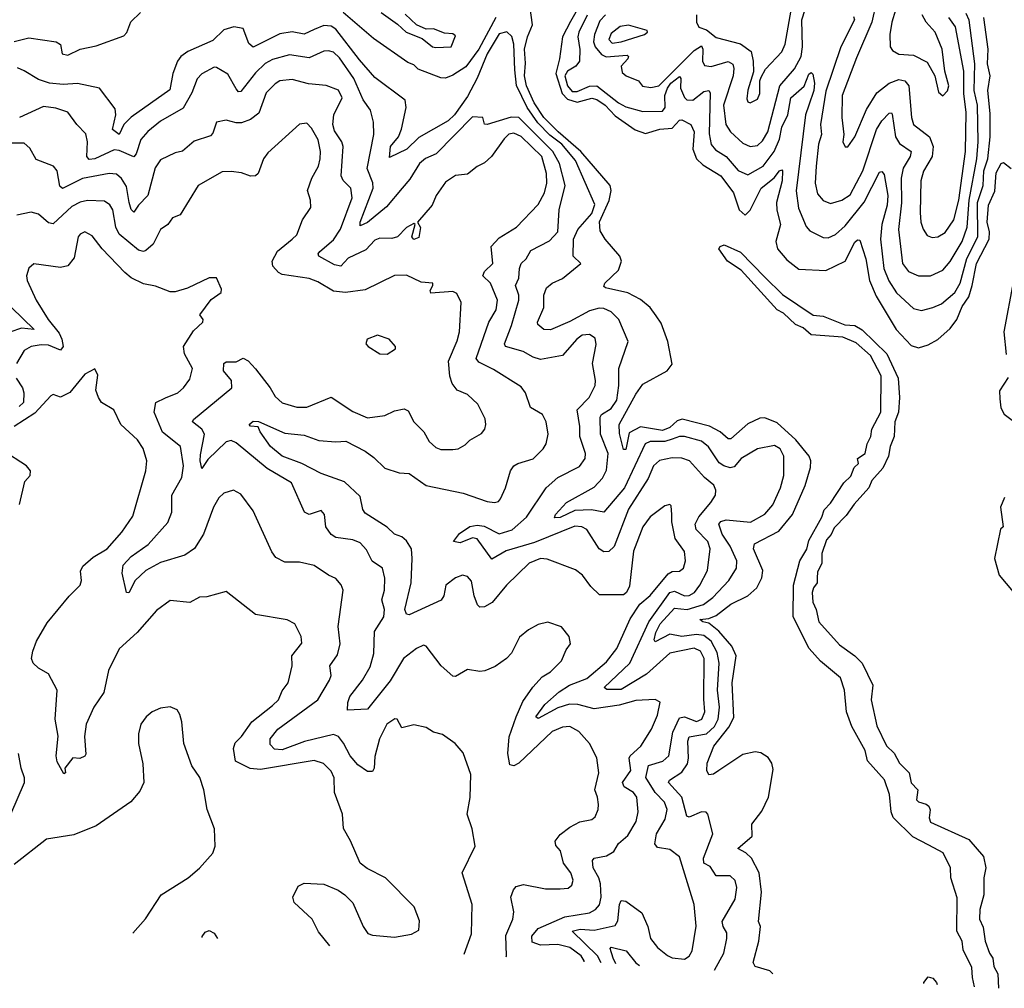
# Model space of a CAD drawing. Extents: x 1245515 to 1420776, y 606314 to 671314.
# Tile 229 of 256: x 1383827 to 1387868, y 608751 to 612726. Entities that reach past the tile are written whole.
import ezdxf

# ---------------------------------------------------------------- set-up
doc = ezdxf.new("R2010")
doc.units = 0

msp = doc.modelspace()

# ---------------------------------------------------------------- linework, layer by layer
at = {"layer": '0CON10XD'}
for points in [[(1386148.1, 612825), (1386088.1, 612718.1), (1386054.9, 612655), (1386042.9, 612565), (1386027.5, 612505), (1386053.2, 612423.2), (1386075, 612399.4), (1386115, 612387.6), (1386175, 612403.9), (1386195, 612398.9), (1386229.8, 612375), (1386270.7, 612330.7), (1386353.4, 612273.4), (1386395, 612258.2), (1386453.6, 612276.4), (1386505, 612280), (1386535, 612313.5), (1386545, 612314.2), (1386580.9, 612295), (1386594.4, 612265), (1386589.6, 612195), (1386605.3, 612155), (1386630.1, 612130.1), (1386705, 612084.7), (1386756.6, 612015), (1386779.2, 611945), (1386805, 611923.1), (1386825, 611944.5), (1386870.2, 612035), (1386922.8, 612077.2), (1386945, 612105.4), (1386955, 612109.4), (1386957.3, 612105), (1386956.6, 612065), (1386933.5, 611975), (1386934.4, 611944.4), (1386948.8, 611885), (1386930.4, 611815), (1386937.7, 611785), (1386975, 611740.3), (1387025, 611702), (1387135, 611696.7), (1387215.2, 611734.8), (1387255, 611812.9), (1387265, 611821.9), (1387275, 611820.8), (1387300, 611745), (1387314.8, 611655), (1387341.8, 611591.9), (1387424.6, 611454.6), (1387485, 611389.2), (1387515, 611379.6), (1387555, 611391.1), (1387595, 611413.6), (1387645, 611458.6), (1387672.8, 611495), (1387695, 611549.4), (1387721.6, 611588.4), (1387735.5, 611635), (1387753.2, 611725), (1387805.2, 611824.8), (1387807.6, 611855), (1387797.9, 611895), (1387802.4, 611965), (1387828.4, 612021.6), (1387835, 612097.5), (1387855, 612136.2), (1387865, 612140), (1387895.7, 612115.7)], [(1386231.6, 612745), (1386208.6, 612721.4), (1386185.4, 612665), (1386181.6, 612635), (1386188.8, 612615), (1386215, 612582.5), (1386233.9, 612573.9), (1386320.8, 612580.8), (1386325.8, 612575), (1386322.9, 612565), (1386295.2, 612534.8), (1386299.6, 612509.6), (1386315.7, 612495.7), (1386367.1, 612475), (1386382.5, 612452.5), (1386417.5, 612447.5), (1386449.7, 612455), (1386595, 612599.7), (1386625, 612618.7), (1386630.2, 612605), (1386629.2, 612555), (1386638.1, 612538.1), (1386665, 612533), (1386734.8, 612554.8), (1386753.4, 612543.4), (1386758.3, 612525), (1386755.7, 612495), (1386715.8, 612375), (1386725, 612295.7), (1386744, 612265), (1386795, 612218.4), (1386825, 612205.9), (1386855, 612210), (1386875, 612228.2), (1386897.8, 612265), (1386946.6, 612455), (1387006.5, 612523.5), (1387034.6, 612575), (1387040, 612615), (1387037.4, 612725), (1387065.9, 612815)], [(1387342.6, 612795), (1387324.8, 612715), (1387260.8, 612569.2), (1387201.9, 612415), (1387200.8, 612325), (1387209.6, 612255), (1387205.7, 612225), (1387214.4, 612204.4), (1387225, 612203.8), (1387255, 612245.7), (1387302.7, 612357.3), (1387344.2, 612425), (1387395, 612465.8), (1387435, 612480.6), (1387460, 612475), (1387475.9, 612455), (1387487, 612325), (1387495, 612295.6), (1387561.3, 612245), (1387575.8, 612205.8), (1387572.4, 612165), (1387536, 612104), (1387524.7, 612065), (1387522.4, 611935), (1387525.3, 611895), (1387535, 611865.8), (1387550.7, 611840.7), (1387571.4, 611831.4), (1387595, 611834.5), (1387625, 611853.1), (1387660.8, 611905), (1387681.6, 611985), (1387708.5, 612185), (1387711.9, 612345), (1387702.2, 612422.2), (1387702.2, 612515), (1387667.1, 612697.1), (1387640.5, 612735)], [(1387436.2, 612815), (1387405.8, 612715), (1387397.8, 612665), (1387400, 612615), (1387409.5, 612599.5), (1387434.6, 612584.6), (1387495, 612580.4), (1387551.3, 612551.3), (1387582.5, 612495), (1387598.3, 612428.3), (1387615, 612413.3), (1387635, 612434.2), (1387639.6, 612455), (1387624.2, 612515), (1387613.1, 612605), (1387584.7, 612674.7), (1387546.8, 612715), (1387530.6, 612745)], [(1383805, 612636.9), (1383865, 612651.5), (1383977.5, 612635), (1383995, 612623.3), (1384001.4, 612585), (1384025, 612580.5), (1384075.3, 612604.7), (1384141.2, 612618.8), (1384255, 612659.3), (1384267.1, 612672.9), (1384283.7, 612716.3), (1384323.5, 612755)], [(1385781, 612735), (1385711.4, 612605), (1385657.6, 612532.4), (1385605, 612497.6), (1385575, 612485.2), (1385555, 612486.9), (1385462.5, 612522.5), (1385445, 612540.9), (1385420, 612550), (1385278.5, 612648.5), (1385154.6, 612755)], [(1385310.4, 612755), (1385378, 612708), (1385413.8, 612675), (1385478.8, 612648.8), (1385520.6, 612615), (1385535, 612611.9), (1385597.8, 612615), (1385615, 612660), (1385605, 612667.5), (1385570.7, 612670.7), (1385525, 612688.8), (1385495, 612687.5), (1385455, 612704.2), (1385408.8, 612748.8)], [(1386918.1, 608810.1), (1386905, 608822.5), (1386845, 608840), (1386836.9, 608856.9), (1386860.7, 608945), (1386866.7, 609005), (1386859.4, 609025), (1386871.2, 609145), (1386862.4, 609225), (1386830, 609285), (1386807, 609307), (1386774.4, 609325), (1386833.3, 609375), (1386831.3, 609425), (1386872.6, 609477.4), (1386900.3, 609535), (1386919.1, 609649.1), (1386913.6, 609675), (1386898.1, 609698.1), (1386868, 609718), (1386845, 609721.8), (1386795, 609710.4), (1386695.8, 609644.2), (1386675, 609629.6), (1386655, 609627.5), (1386646.7, 609645), (1386648.2, 609675), (1386675.2, 609745), (1386737.9, 609822.1), (1386757.3, 609862.7), (1386751.5, 610005), (1386768.1, 610115), (1386750.3, 610155), (1386696.7, 610216.7), (1386655, 610250), (1386631.2, 610255), (1386618, 610265), (1386655, 610268.8), (1386685, 610281), (1386745, 610327.4), (1386815, 610362), (1386852, 610395), (1386872.7, 610435), (1386877.1, 610465), (1386838.9, 610555), (1386842.2, 610575), (1386943, 610627), (1386998.4, 610695), (1387051.1, 610815), (1387072.2, 610887.8), (1387073.3, 610915), (1387066.7, 610935), (1387011.7, 611001.7), (1386935, 611070.9), (1386885, 611091.8), (1386865, 611090), (1386815, 611068), (1386745, 611006.1), (1386735, 611005.4), (1386702.2, 611035), (1386658.1, 611058.1), (1386546.1, 611086.1), (1386525, 611079.4), (1386495, 611052.9), (1386465, 611039.8), (1386375, 611054.4), (1386329, 611031), (1386315, 610961.4), (1386305, 610961.4), (1386288.2, 611028.2), (1386287.6, 611065), (1386355, 611188.8), (1386385, 611230.4), (1386484.2, 611285), (1386505, 611312.5), (1386486.8, 611405), (1386460, 611480), (1386439.1, 611510.9), (1386414.1, 611545), (1386375, 611577.4), (1386322.5, 611605), (1386231.2, 611625), (1386225, 611631.2), (1386228.5, 611645), (1386285, 611697.3), (1386297.5, 611735), (1386290.7, 611755), (1386230.3, 611825), (1386208.8, 611858.8), (1386206.3, 611896.3), (1386246.3, 611983.7), (1386254.4, 612025), (1386250.6, 612045), (1386130.6, 612185), (1386036.5, 612265), (1385978.8, 612325), (1385938.8, 612385), (1385907.2, 612455), (1385898.4, 612495), (1385903, 612547), (1385898.7, 612605), (1385910.6, 612655), (1385932, 612705), (1385921.9, 612775)], [(1386604.4, 612745), (1386604.3, 612715), (1386614.5, 612694.5), (1386645, 612684.5), (1386685, 612652.2), (1386785, 612627), (1386828.9, 612595), (1386837.7, 612555), (1386838, 612512), (1386815, 612436.7), (1386811.5, 612401.5), (1386815, 612388.8), (1386825, 612384.4), (1386855, 612399.2), (1386865, 612422.5), (1386864.5, 612475), (1386869.6, 612490.4), (1386887.9, 612522.1), (1386955, 612594.4), (1386968.1, 612625), (1386992.8, 612765)], [(1387249, 612739), (1387252.6, 612725), (1387196.7, 612615), (1387135, 612431.9), (1387114.1, 612295), (1387117.2, 612255), (1387105.7, 612215), (1387096.3, 612125), (1387091.7, 612055), (1387101.5, 612011.5), (1387125, 611983.8), (1387155, 611971.2), (1387201.4, 611985), (1387235, 612006.7), (1387286.8, 612105), (1387343.5, 612275), (1387365, 612311.3), (1387395, 612342.2), (1387405, 612344), (1387407.4, 612337.4), (1387421.9, 612245), (1387438, 612218), (1387486.1, 612185), (1387482, 612165), (1387453.3, 612116.7), (1387445.2, 612075), (1387445.7, 611974.3), (1387433.3, 611865), (1387450.3, 611725), (1387475, 611692), (1387515, 611674), (1387565, 611674.7), (1387615, 611697.5), (1387646, 611734), (1387694.8, 611815), (1387715.9, 611874.1), (1387723.7, 611985), (1387755.3, 612155), (1387760, 612225), (1387757.2, 612375), (1387744.5, 612435), (1387747.5, 612545), (1387723.4, 612723.4), (1387711.8, 612751.8)], [(1386155.9, 612744.1), (1386121.2, 612675), (1386117.3, 612655), (1386126.2, 612603.8), (1386124.8, 612555), (1386109.2, 612535), (1386075, 612514.8), (1386063.8, 612495), (1386075, 612454.1), (1386095, 612431.6), (1386115, 612431.5), (1386165, 612453.2), (1386195, 612454.4), (1386284.7, 612384.7), (1386315, 612368.1), (1386385, 612349.5), (1386465, 612350.3), (1386476.2, 612365), (1386474.5, 612414.5), (1386485.5, 612445), (1386499.1, 612465), (1386535, 612492.7), (1386540.8, 612485), (1386538.4, 612445), (1386555, 612406.2), (1386565, 612396.6), (1386589.4, 612395), (1386635, 612431.4), (1386655.3, 612435.3), (1386660.3, 612425), (1386657.1, 612257.1), (1386665, 612213.3), (1386682.2, 612192.2), (1386726.3, 612165), (1386775, 612107.4), (1386815, 612088.9), (1386877.6, 612125), (1386923.2, 612185), (1386944.7, 612235.3), (1386955.2, 612285.2), (1386978.8, 612335), (1386992, 612405), (1387046.7, 612453.3), (1387065, 612502.5), (1387075, 612509.1), (1387082.4, 612502.4), (1387089.2, 612465), (1387086.4, 612435), (1387065, 612375.4), (1387051.6, 612335), (1387014.1, 612024.1), (1387022.6, 611952.6), (1387055, 611877.1), (1387069.7, 611859.7), (1387125, 611832.2), (1387145, 611830.7), (1387175, 611844.7), (1387215, 611879.8), (1387292.6, 611977.4), (1387355, 612100.6), (1387365, 612102.9), (1387375, 612090), (1387390, 612005), (1387387.7, 611965), (1387365.5, 611885), (1387360.3, 611825), (1387373.2, 611705), (1387393.8, 611653.8), (1387425, 611604.7), (1387495, 611540.4), (1387527.7, 611532.3), (1387575, 611544.1), (1387609.7, 611560.3), (1387665, 611605.9), (1387686.3, 611645), (1387714, 611746), (1387759.5, 611835), (1387757.7, 611975), (1387780.7, 612045), (1387784.4, 612105), (1387799.6, 612155), (1387809.1, 612245), (1387809.3, 612340.7), (1387800.6, 612435), (1387809.1, 612495), (1387798.4, 612545), (1387801.5, 612605), (1387783.6, 612735)], [(1386678.9, 608825.4), (1386716.5, 608895), (1386729.7, 608955), (1386729.4, 608979.4), (1386713.8, 609005), (1386710.5, 609025), (1386763.4, 609116.6), (1386770.3, 609165), (1386763.7, 609193.7), (1386742.9, 609212.9), (1386685, 609212.4), (1386660.7, 609250.7), (1386634.6, 609265), (1386633.5, 609285), (1386671.3, 609385), (1386651.2, 609465), (1386644, 609474), (1386625.7, 609475.7), (1386575, 609453.8), (1386565, 609456.9), (1386544.8, 609535), (1386489.1, 609595), (1386494.3, 609605), (1386545, 609638.4), (1386567.8, 609672.2), (1386572.3, 609695), (1386568.8, 609765), (1386575, 609783.1), (1386645, 609795.2), (1386678.4, 609825), (1386694.2, 609855), (1386699.7, 609905), (1386690.3, 609975), (1386697.6, 610085), (1386689.2, 610129.3), (1386665, 610176), (1386635, 610198.5), (1386605, 610202.9), (1386545, 610194.4), (1386495, 610204.3), (1386435, 610172.3), (1386431.2, 610181.2), (1386438.3, 610211.7), (1386455, 610246.6), (1386515, 610311.2), (1386565.8, 610305.8), (1386633.6, 610326.4), (1386672.1, 610355), (1386737.8, 610425), (1386768.8, 610475), (1386770.8, 610505), (1386742.8, 610565), (1386710.2, 610615), (1386696.7, 610655), (1386705, 610666.8), (1386726.1, 610673.9), (1386825.6, 610664.4), (1386885, 610696.9), (1386917.4, 610735), (1386949, 610805), (1386962.4, 610855), (1386962.4, 610935), (1386947.3, 610965), (1386925, 610978.6), (1386855, 610965.3), (1386787.9, 610925), (1386758.6, 610891.4), (1386742.8, 610887.2), (1386716.2, 610895), (1386697.8, 610907.8), (1386653.2, 610973.2), (1386625, 610996), (1386555, 611016), (1386535, 611016), (1386505.4, 611004.6), (1386475, 610995.1), (1386415, 610995.2), (1386393.5, 610985), (1386309, 610805), (1386225, 610705.5), (1386173.8, 610713.8), (1386105, 610711.7), (1386045, 610683), (1386021.5, 610681.5), (1386025.4, 610695), (1386070.9, 610745), (1386185, 610807.5), (1386219, 610845), (1386235, 610876.9), (1386242.8, 610945), (1386211.2, 611025), (1386210, 611095), (1386215, 611105.8), (1386255, 611130.8), (1386277.4, 611165), (1386286.1, 611225), (1386285.4, 611295), (1386323.6, 611405), (1386285.3, 611495), (1386255, 611526.9), (1386225, 611540.8), (1386205, 611541.6), (1386165, 611531), (1386085, 611487), (1386005, 611452.7), (1385978, 611455), (1385953.8, 611475), (1385952.5, 611485), (1385978.5, 611545), (1385978.5, 611595), (1385989.5, 611625), (1386012.9, 611645), (1386055, 611663.3), (1386129.4, 611725), (1386099.2, 611755), (1386100.2, 611825), (1386117.2, 611865), (1386175, 611929.8), (1386187.2, 611967.2), (1386107.8, 612147.8), (1386052.1, 612215), (1386002.2, 612252.2), (1385952.9, 612302.9), (1385910, 612365), (1385865.6, 612455.6), (1385859.8, 612520.2), (1385855.2, 612625.2), (1385847.3, 612657.3), (1385826.1, 612676.1), (1385795, 612667.5), (1385745, 612585.8), (1385704.4, 612485.6), (1385665, 612410.9), (1385612.2, 612335), (1385585, 612310.2), (1385465, 612243), (1385415.5, 612194.5), (1385345, 612160.8), (1385348.9, 612205), (1385381.6, 612245), (1385394, 612276), (1385412.6, 612365), (1385408.9, 612395), (1385285, 612488.2), (1385221.1, 612561.1), (1385125, 612687.5), (1385105, 612698.9), (1385075, 612701.4), (1385035, 612685.3), (1384995, 612665.8), (1384945, 612676.3), (1384895, 612667.6), (1384785, 612613.6), (1384768, 612628), (1384745, 612690), (1384706.2, 612696.2), (1384665, 612684.7), (1384620.1, 612639.9), (1384517.3, 612595), (1384488.9, 612575), (1384474.3, 612555), (1384455.2, 612505), (1384442.7, 612437.3), (1384285, 612326.1), (1384254.2, 612295), (1384235, 612254.7), (1384207.6, 612275), (1384222.4, 612335), (1384219.5, 612359.5), (1384155, 612445.3), (1384065, 612464.5), (1384005, 612460.2), (1383950, 612465), (1383905, 612480), (1383846.1, 612516.1), (1383817.6, 612527.6)], [(1386259, 612629), (1386295, 612634.2), (1386390.7, 612665), (1386403.8, 612675), (1386402, 612682), (1386325, 612702.7), (1386291.7, 612698.3), (1386255, 612668.8), (1386244.8, 612645), (1386259, 612629)], [(1386213.7, 608855), (1386198.1, 608885), (1386094, 608985), (1386126.8, 608993.2), (1386185, 608989.7), (1386271.1, 609008.9), (1386282.3, 609027.7), (1386288.1, 609095), (1386295, 609111.5), (1386315, 609108.2), (1386380.5, 609060.5), (1386405.2, 609005), (1386416.2, 608955), (1386445, 608917.9), (1386485, 608885.5), (1386505, 608876.2), (1386555, 608871.1), (1386575, 608882.5), (1386587.2, 608905), (1386603.7, 609006.3), (1386595.5, 609095), (1386535, 609290.6), (1386495, 609320), (1386445, 609329.5), (1386433.6, 609343.6), (1386441, 609385), (1386476, 609445), (1386484.3, 609485), (1386472.8, 609515), (1386434.9, 609554.9), (1386396.8, 609616.8), (1386408.1, 609665), (1386467, 609683), (1386490.6, 609705), (1386508.2, 609801.8), (1386535, 609860.6), (1386555, 609865.5), (1386605, 609846.3), (1386626.1, 609855), (1386638.8, 609885), (1386635, 609937.5), (1386635.5, 610105), (1386621.6, 610135), (1386595, 610146.8), (1386495, 610125.9), (1386399.9, 610040.1), (1386295, 609977.1), (1386237.1, 609977.1), (1386225.5, 609985), (1386331, 610085), (1386408.6, 610255), (1386494.8, 610375), (1386515, 610380.4), (1386555, 610361.3), (1386575, 610362.4), (1386596.2, 610375), (1386618.9, 610405), (1386650, 610465), (1386661.1, 610555), (1386651.2, 610585), (1386603.8, 610633.8), (1386599, 610655), (1386614.6, 610685.4), (1386663.1, 610745), (1386682.9, 610775), (1386683.8, 610795), (1386675.2, 610815.2), (1386637.3, 610847.3), (1386576.5, 610915), (1386545, 610926.4), (1386505, 610927.4), (1386452.8, 610917.2), (1386428.2, 610895), (1386406.7, 610843.3), (1386325, 610717.1), (1386266.4, 610563.6), (1386245, 610543.3), (1386225, 610542.2), (1386205, 610554.5), (1386154.1, 610634.1), (1386134.4, 610644.4), (1386105, 610646.8), (1385939.2, 610580.8), (1385823.5, 610546.5), (1385765, 610512.2), (1385705, 610595.6), (1385685, 610599.6), (1385635, 610579.1), (1385607.5, 610585), (1385632.5, 610617.5), (1385673.9, 610646.1), (1385705, 610651.4), (1385732.8, 610647.3), (1385795, 610616.5), (1385848.2, 610631.9), (1385907.3, 610685), (1385987.5, 610805), (1386035, 610847.2), (1386125, 610892.9), (1386147.7, 610925), (1386149.6, 610945), (1386125.3, 611015), (1386125.9, 611055.9), (1386115.3, 611124.7), (1386164.7, 611175), (1386188.8, 611225), (1386190.5, 611245), (1386177.5, 611315), (1386193.3, 611393.3), (1386188.8, 611418.8), (1386165, 611434.1), (1386135, 611431.1), (1386113.3, 611415), (1386055, 611347.9), (1385965, 611331.2), (1385935, 611340.4), (1385893.9, 611363.9), (1385820.6, 611385), (1385816.8, 611395), (1385845, 611470.4), (1385875.7, 611575), (1385875.2, 611595.2), (1385861.6, 611635), (1385876.2, 611665), (1385878.1, 611705), (1385885.6, 611725), (1385905.6, 611745), (1385925, 611778.9), (1386001.7, 611818.3), (1386035.4, 611855), (1386041.6, 611945), (1386065.7, 612045), (1386042.6, 612135), (1386015.1, 612185), (1385875, 612324.4), (1385843.6, 612326.4), (1385745, 612296), (1385735, 612297.5), (1385727.5, 612325), (1385685, 612327.7), (1385536.4, 612175), (1385493.2, 612156.8), (1385468.1, 612135), (1385428.6, 612071.4), (1385396.2, 612033.8), (1385332.5, 611957.5), (1385255, 611893.6), (1385225, 611879.4), (1385224.2, 611895), (1385277.3, 612035), (1385276.7, 612056.7), (1385252.8, 612115), (1385280.8, 612255), (1385278.5, 612305), (1385266.2, 612355), (1385236.6, 612396.6), (1385199, 612485), (1385139.1, 612569.1), (1385115, 612592.3), (1385095, 612598.6), (1385075, 612596.2), (1385015, 612569.5), (1384935, 612581), (1384865, 612562.5), (1384835, 612545.8), (1384795, 612507.1), (1384735, 612431.2), (1384725, 612430), (1384715, 612442.5), (1384681.7, 612501.7), (1384635, 612529.4), (1384625, 612530.6), (1384575, 612503.3), (1384555, 612482.5), (1384533.4, 612425), (1384497.7, 612362.3), (1384405, 612309.6), (1384352.6, 612267.4), (1384325, 612233.5), (1384305, 612175.7), (1384295, 612163.5), (1384235, 612189.6), (1384215, 612191.1), (1384135, 612155.2), (1384112.6, 612152.6), (1384102.6, 612165), (1384105.6, 612225), (1384098, 612258), (1384061.2, 612295), (1384025, 612345.6), (1383975, 612362.9), (1383925, 612369.3), (1383826.1, 612323.9)], [(1386144.1, 608859.4), (1386144.1, 608864.1), (1386131.3, 608885), (1386085, 608918.5), (1386035, 608930.2), (1385965, 608927.7), (1385930.8, 608940.8), (1385929.4, 608965), (1385955, 608995.9), (1386065, 609044.4), (1386165, 609060.3), (1386190, 609075), (1386206.2, 609093.8), (1386213.6, 609125), (1386210.2, 609180.2), (1386204, 609204), (1386180.6, 609245), (1386177.9, 609275), (1386185, 609285.4), (1386235, 609294.5), (1386265, 609312.2), (1386284.3, 609345.7), (1386322.2, 609377.8), (1386356.8, 609435), (1386365.3, 609475.3), (1386359.2, 609535), (1386346, 609555), (1386307.8, 609577.8), (1386300.5, 609595), (1386334.8, 609645), (1386328.4, 609695), (1386332.7, 609705), (1386376.2, 609745), (1386419.6, 609815), (1386445, 609872), (1386456, 609925), (1386435.6, 609935.6), (1386355, 609931.5), (1386287, 609913), (1386185, 609898.1), (1386117.5, 609915), (1386083, 609917), (1386035, 609901.4), (1385955, 609858.7), (1385944.7, 609865), (1385982, 609915), (1386041.7, 609968.3), (1386083.8, 609995), (1386155, 610021.9), (1386235, 610090.9), (1386278.3, 610145), (1386332.4, 610267.6), (1386372.5, 610327.5), (1386415, 610363.3), (1386487.7, 610452.3), (1386505, 610460.8), (1386535, 610462.3), (1386551.2, 610475), (1386558.9, 610505), (1386555, 610543.3), (1386517.2, 610597.2), (1386503.1, 610665), (1386503.3, 610695), (1386501.2, 610731.2), (1386495, 610736), (1386475, 610730.8), (1386415, 610685.5), (1386384.7, 610645), (1386345.7, 610545), (1386329.4, 610400.6), (1386317.5, 610375), (1386305, 610365.7), (1386206.7, 610365), (1386170.5, 610400.5), (1386136.6, 610446.6), (1386107.8, 610467.8), (1385992.4, 610512.4), (1385965, 610515.3), (1385917.8, 610495), (1385825, 610405.5), (1385766.4, 610333.6), (1385735, 610316.1), (1385715.4, 610315.4), (1385705.3, 610325.3), (1385692.2, 610362.2), (1385681.8, 610421.8), (1385665, 610441.4), (1385645, 610446.7), (1385615, 610435.6), (1385575.7, 610405), (1385567.8, 610362.2), (1385556.8, 610343.2), (1385425, 610283.4), (1385415, 610286.2), (1385407.7, 610305), (1385434.3, 610415), (1385438.4, 610515), (1385435.3, 610555), (1385415, 610587.3), (1385395, 610603.2), (1385365, 610614.8), (1385335, 610643.8), (1385245, 610700.7), (1385235.2, 610715.2), (1385225, 610769.1), (1385159.6, 610829.6), (1385063.8, 610863.9), (1384985, 610904.8), (1384905, 610934.8), (1384856.9, 610975), (1384813.8, 611035), (1384805.7, 611055.7), (1384775, 611058), (1384769.2, 611065), (1384785, 611077.9), (1384807.5, 611077.5), (1384915, 611029.5), (1384995, 611021.2), (1385055, 610999.2), (1385125, 610993.1), (1385165, 610996.1), (1385245, 610955.2), (1385280.7, 610929.3), (1385325, 610886), (1385385, 610865.7), (1385425, 610863.1), (1385495, 610814.6), (1385646.7, 610783.3), (1385745, 610749.1), (1385775.4, 610744.6), (1385791.5, 610748.5), (1385800.6, 610759.4), (1385821.2, 610805), (1385841.2, 610875), (1385855, 610894.4), (1385871.2, 610905), (1385935, 610924.4), (1385975.7, 610964.3), (1385987.8, 610985), (1385995.3, 611025), (1385987.3, 611075), (1385972.2, 611105), (1385923.9, 611133.9), (1385903.2, 611195), (1385885, 611219.2), (1385771, 611291), (1385710.8, 611320.8), (1385701.1, 611335), (1385752.6, 611485), (1385782.8, 611535), (1385787.5, 611575), (1385758.9, 611645), (1385728.4, 611675), (1385735, 611692.3), (1385768.5, 611725), (1385761.8, 611795), (1385795, 611830.7), (1385866.6, 611875), (1385955, 611967.3), (1385980.9, 612015), (1385990, 612055), (1385989.5, 612095), (1385969.3, 612165), (1385885, 612247.1), (1385855, 612260.2), (1385835, 612255.8), (1385815, 612237.1), (1385763.4, 612165), (1385735, 612137.7), (1385705, 612123.5), (1385665, 612092.5), (1385615, 612085.9), (1385575, 612059.7), (1385535.7, 612005), (1385520.4, 611965), (1385460, 611895), (1385472.5, 611872.5), (1385465, 611832), (1385445, 611824.3), (1385437.1, 611835), (1385450, 611885), (1385445, 611890), (1385415, 611872.5), (1385377.3, 611835), (1385355, 611827.3), (1385305, 611828.7), (1385285, 611821.3), (1385248, 611782), (1385175, 611746.8), (1385145, 611714.2), (1385119.4, 611719.4), (1385054.5, 611755), (1385052.5, 611765), (1385059.2, 611775), (1385115, 611822.2), (1385144.1, 611865.9), (1385191.2, 611995), (1385186.7, 612035), (1385155.2, 612065.2), (1385146.3, 612085), (1385154.7, 612205.3), (1385149.8, 612225), (1385119.2, 612269.2), (1385111.8, 612295), (1385115.9, 612335), (1385150.9, 612405), (1385135, 612436.9), (1385084.8, 612455.2), (1385012.7, 612462.7), (1384945, 612479.7), (1384895, 612474.7), (1384875, 612463.2), (1384839.3, 612425), (1384808.5, 612341.5), (1384775, 612315.9), (1384737.3, 612302.7), (1384715, 612302.1), (1384675, 612313.5), (1384635, 612305.6), (1384619.8, 612260.2), (1384610.4, 612249.6), (1384543.1, 612226.9), (1384495, 612186), (1384465, 612179.6), (1384405, 612151.2), (1384382.6, 612117.4), (1384353, 612005), (1384314.2, 611965), (1384295, 611935.7), (1384285, 611947.1), (1384275.9, 611975.9), (1384265, 612041.8), (1384245, 612074.6), (1384225, 612091.6), (1384195, 612094.2), (1384085, 612074), (1384002.7, 612032.7), (1383992.3, 612042.3), (1383981.5, 612105), (1383965.7, 612125), (1383895, 612152.5), (1383868.5, 612198.5), (1383845, 612218.8), (1383745, 612219.1)], [(1385824, 608879.8), (1385825.3, 608885), (1385822.5, 608967.5), (1385851.1, 609035), (1385855.4, 609065), (1385843.3, 609125), (1385853.1, 609155), (1385865, 609168.6), (1385895, 609177.1), (1385985, 609159.1), (1386045, 609159.6), (1386077.4, 609162.6), (1386092.5, 609175), (1386098.6, 609195), (1386089.2, 609225), (1386059.3, 609265), (1386046.5, 609315), (1386027.1, 609337.1), (1386024.1, 609355), (1386045, 609381.8), (1386085, 609412.1), (1386125.4, 609434.6), (1386175, 609443.8), (1386188.9, 609455), (1386201.4, 609485), (1386202.2, 609505), (1386198.9, 609535), (1386187.3, 609565), (1386203.8, 609635), (1386195, 609696.7), (1386166, 609756), (1386121.1, 609805), (1386084.6, 609825.4), (1386055, 609823.2), (1386012.5, 609805), (1385875, 609675.6), (1385855, 609664.4), (1385838, 609668), (1385830.4, 609715), (1385836.4, 609783.6), (1385864.8, 609865.2), (1385892.1, 609927.9), (1385933.5, 609986.5), (1385971.4, 610028.6), (1386005, 610049.5), (1386051.1, 610095), (1386069.7, 610140.3), (1386088.1, 610165), (1386081.9, 610195), (1386050, 610235), (1385995, 610253.1), (1385955, 610244.3), (1385915, 610222), (1385878.7, 610191.3), (1385845, 610126.2), (1385825, 610103.8), (1385778.3, 610071.7), (1385735.5, 610054.5), (1385715, 610051.5), (1385665, 610059.2), (1385615, 610030.6), (1385605, 610031.4), (1385557.5, 610075), (1385495.4, 610155.4), (1385485, 610158.9), (1385455, 610146.1), (1385401.8, 610105), (1385347.7, 610012.3), (1385255, 609896.7), (1385172.7, 609892.7), (1385173.3, 609923.3), (1385181.9, 609948.1), (1385234.4, 610015.6), (1385265, 610070), (1385280.4, 610125), (1385283.4, 610215), (1385321.2, 610275), (1385324.1, 610305), (1385313.8, 610345), (1385324.6, 610385), (1385325.4, 610434.6), (1385315.5, 610475), (1385273.5, 610503.5), (1385249.9, 610549.9), (1385225, 610578.8), (1385195, 610591.8), (1385125, 610600.8), (1385105, 610613.5), (1385083.6, 610645), (1385078.5, 610695), (1385065, 610712), (1385015, 610695.5), (1384996.5, 610705), (1384942.9, 610825), (1384843.4, 610883.4), (1384715, 610989.7), (1384695, 610998.6), (1384675, 610993.3), (1384599.5, 610920.5), (1384575, 610883.8), (1384567.2, 610915), (1384569.2, 610940.8), (1384585.2, 611025.2), (1384574.8, 611044.8), (1384536.2, 611075), (1384540, 611085), (1384697.9, 611215), (1384696.4, 611245), (1384663.6, 611285), (1384665.3, 611314.7), (1384675, 611322.1), (1384715, 611321.1), (1384745, 611336.9), (1384765, 611325.6), (1384795, 611293.1), (1384855.2, 611215.2), (1384875, 611178.9), (1384905, 611153.8), (1384965, 611135.3), (1385005, 611135.3), (1385105, 611176.5), (1385195, 611118.6), (1385255, 611091.9), (1385325, 611101.1), (1385365, 611121.1), (1385405, 611129.2), (1385421.1, 611121.1), (1385445, 611075.8), (1385485.8, 611035), (1385507.5, 610995), (1385535, 610970.6), (1385555, 610961.9), (1385605, 610961.5), (1385626.7, 610965), (1385655, 610980.8), (1385675, 611000), (1385722.6, 611027.4), (1385735.8, 611045), (1385740.6, 611065), (1385737.4, 611087.4), (1385707.9, 611147.9), (1385665, 611188.1), (1385622.2, 611205), (1385602.6, 611232.6), (1385592.3, 611262.3), (1385586.3, 611325), (1385622.5, 611407.5), (1385632.5, 611445), (1385638.8, 611565), (1385621.5, 611601.5), (1385605, 611610), (1385515, 611602.9), (1385511.2, 611615), (1385523.3, 611635), (1385522.5, 611645), (1385475, 611649.2), (1385415, 611677.1), (1385365, 611675.5), (1385245, 611617.9), (1385163.9, 611606.1), (1385115, 611611.2), (1385050.2, 611650.2), (1385015, 611663.1), (1384905, 611680), (1384888.8, 611688.8), (1384866.2, 611715), (1384863.8, 611735), (1384885, 611776.4), (1384945, 611825.4), (1384965, 611843.1), (1384987.3, 611905), (1385022.2, 611955), (1385020.4, 611985), (1385007.9, 612025), (1385026.2, 612075), (1385054, 612125), (1385060.5, 612155), (1385061.4, 612185), (1385052.1, 612232.1), (1385025, 612281.2), (1385005, 612301.2), (1384975, 612297.1), (1384845, 612179.6), (1384827.5, 612155), (1384805.3, 612094.7), (1384795, 612085.6), (1384775, 612083.8), (1384737.4, 612097.4), (1384695, 612103.2), (1384658.1, 612101.9), (1384559.4, 612045), (1384485.4, 611924.6), (1384455, 611912), (1384435.8, 611885), (1384405.4, 611864.6), (1384375.3, 611805), (1384345, 611778.1), (1384334.8, 611774.8), (1384315, 611780.2), (1384235.3, 611845), (1384222.1, 611875), (1384209.2, 611945), (1384196.7, 611966.7), (1384175, 611980.4), (1384105, 611984.2), (1384075, 611976.8), (1384041.3, 611958.7), (1383965, 611888.2), (1383945, 611891.8), (1383905, 611927.1), (1383875, 611936.5), (1383815, 611923.3)], [(1385651, 608890.9), (1385681.1, 608975), (1385683.5, 609095), (1385642.9, 609225), (1385696.2, 609335), (1385684.2, 609405), (1385664, 609465), (1385676.4, 609533.6), (1385678.9, 609628.9), (1385646.8, 609716.8), (1385613.8, 609755), (1385562.2, 609792.2), (1385525, 609802.7), (1385495, 609821.9), (1385445, 609832.5), (1385395, 609820), (1385375.7, 609855), (1385366.9, 609856.9), (1385334, 609835), (1385303.4, 609775), (1385285, 609702.5), (1385282.5, 609655), (1385275, 609641.4), (1385255, 609640.9), (1385215, 609667.7), (1385183.5, 609705), (1385156.5, 609756.5), (1385135.4, 609785), (1385115, 609792.1), (1384995.5, 609764.5), (1384905, 609729.8), (1384872.9, 609732.9), (1384855, 609751.4), (1384855.4, 609775), (1384887.1, 609815), (1385050.9, 609935), (1385099.2, 610015), (1385105.4, 610035), (1385100, 610075), (1385131.1, 610118.9), (1385142.9, 610165), (1385134, 610236), (1385154.4, 610385), (1385146.2, 610406.2), (1385125, 610433.3), (1385095, 610446.2), (1385035, 610486.5), (1384975, 610500), (1384915, 610499.4), (1384878.7, 610518.7), (1384862.3, 610542.3), (1384785, 610710), (1384735, 610779.4), (1384705, 610794.5), (1384665, 610783.3), (1384645, 610763.1), (1384622.7, 610725), (1384581.3, 610615), (1384545, 610555.9), (1384505, 610527.9), (1384405, 610499), (1384344.3, 610465.7), (1384301.3, 610425), (1384275, 610373.3), (1384265, 610375.8), (1384247.3, 610455), (1384252.5, 610487.5), (1384285, 610522.9), (1384355, 610572.1), (1384435, 610662.9), (1384451.1, 610705), (1384452.1, 610775), (1384492.2, 610847.8), (1384498.9, 610895), (1384487.6, 610975), (1384413.4, 611033.4), (1384378.9, 611115), (1384386.2, 611155), (1384426.2, 611173.8), (1384475.7, 611195), (1384500, 611215), (1384525, 611250), (1384536.7, 611295), (1384503.1, 611355), (1384499.2, 611385), (1384540.6, 611449.4), (1384579.2, 611485), (1384580, 611495), (1384566.7, 611515), (1384613, 611577), (1384653.6, 611606.4), (1384655, 611620), (1384635, 611666.7), (1384605, 611666.7), (1384515.8, 611624.2), (1384465, 611608.6), (1384445, 611609.2), (1384385, 611632), (1384335, 611641.2), (1384285, 611666.9), (1384258.3, 611688.3), (1384165.3, 611785.3), (1384125, 611839.2), (1384095, 611855.6), (1384075, 611845.8), (1384067.5, 611835), (1384051.2, 611748.8), (1384025, 611716.2), (1383995, 611709.1), (1383885, 611723.8), (1383865, 611706.2), (1383855.7, 611675), (1383858.5, 611655), (1383894.7, 611574.7), (1383944.1, 611495), (1383989.4, 611439.4), (1384000.7, 611415), (1384005.2, 611385), (1383995, 611369.6), (1383945, 611390), (1383915, 611392.1), (1383874, 611385), (1383845, 611368.6), (1383814.6, 611315.4)], [(1387745.5, 608757.4), (1387736.6, 608795), (1387735, 608836.7), (1387699.5, 608909.5), (1387695.2, 608945.2), (1387673.5, 608985), (1387675, 609122.5), (1387648.6, 609205), (1387646.3, 609245), (1387616.7, 609306.7), (1387558.1, 609338.1), (1387492.3, 609372.3), (1387411.5, 609451.5), (1387403.8, 609475), (1387397, 609547), (1387376.5, 609606.5), (1387305.7, 609685), (1387296.4, 609726.4), (1387241.5, 609825), (1387220, 609885), (1387212.5, 609975), (1387195.4, 610025.4), (1387113.3, 610093.4), (1387067.5, 610145), (1387002, 610275), (1387002.3, 610405), (1387028.8, 610505), (1387057.2, 610552.8), (1387065, 610589.2), (1387118.4, 610685), (1387128.6, 610715), (1387155, 610742), (1387209.8, 610825), (1387237.3, 610852.7), (1387251.9, 610888.1), (1387270, 610905), (1387265.7, 610925), (1387297.1, 610945), (1387304.5, 610985), (1387320.6, 611015), (1387323.8, 611045), (1387361.3, 611115), (1387362, 611265), (1387318.2, 611348.2), (1387260.3, 611400.3), (1387205, 611423.4), (1387075, 611433), (1387041.8, 611461.8), (1387010.7, 611475), (1386961.9, 611521.9), (1386935, 611535.4), (1386788.3, 611698.3), (1386732.5, 611735), (1386696, 611785), (1386701.2, 611795), (1386717.5, 611802.5), (1386785, 611771.8), (1386885, 611669.7), (1386958.2, 611598.2), (1387083.9, 611513.9), (1387125, 611508.5), (1387213.1, 611473.1), (1387255, 611470.2), (1387285, 611453.6), (1387385.9, 611355), (1387432.7, 611255), (1387437.6, 611175), (1387433.9, 611115), (1387418.1, 611075), (1387415.4, 611015), (1387398.7, 610975), (1387393.2, 610935), (1387369, 610885), (1387324.6, 610835.3), (1387311.9, 610805), (1387251.9, 610738.1), (1387219.4, 610690.6), (1387169, 610641), (1387157, 610613), (1387138.4, 610591.6), (1387119, 610535), (1387119.3, 610495), (1387101.7, 610458.3), (1387100.3, 610435), (1387099.5, 610415), (1387084.8, 610395), (1387079.4, 610375), (1387082.3, 610335), (1387096.2, 610305), (1387107.2, 610255), (1387190.9, 610160.9), (1387255, 610114.8), (1387284.3, 610085), (1387328.1, 609995), (1387321.7, 609935), (1387345, 609828.1), (1387385, 609745.9), (1387415.4, 609715.4), (1387438, 609675), (1387477.9, 609635), (1387485, 609594.5), (1387512.3, 609565), (1387508, 609525), (1387515, 609516.2), (1387547.3, 609507.3), (1387558.2, 609498.2), (1387563.4, 609483.4), (1387559.1, 609450.9), (1387565, 609433.4), (1387722, 609362), (1387781.8, 609291.8), (1387791.4, 609245), (1387784, 609205), (1387784.3, 609135), (1387776, 609105), (1387767.4, 609075), (1387765.8, 609035), (1387781.5, 609001.5), (1387789.2, 608945), (1387807.1, 608895), (1387821.2, 608875), (1387825, 608840.8), (1387840.8, 608810.8), (1387844, 608751.1)], [(1387905.7, 611655), (1387866.2, 611445), (1387875, 611352.5)], [(1383793.8, 611545), (1383886.2, 611455), (1383835, 611460.4), (1383786.4, 611443.6)], [(1385335, 611352.9), (1385370, 611375), (1385370, 611385), (1385343.8, 611415), (1385295, 611430.8), (1385252.5, 611415), (1385247.5, 611395), (1385257.5, 611385), (1385305, 611354.3), (1385335, 611352.9)], [(1385099.4, 608926), (1385053.1, 608983.1), (1385027.8, 609035), (1384953.2, 609103.2), (1384948, 609125), (1384969.7, 609170.3), (1384995, 609182.5), (1385075, 609178.1), (1385133.6, 609153.6), (1385162, 609135), (1385195, 609102), (1385236.7, 609005), (1385256.1, 608976.1), (1385275, 608969.2), (1385365, 608960.4), (1385435, 608973.5), (1385465, 608990), (1385467.3, 609027.3), (1385445.5, 609085.5), (1385328.8, 609205), (1385252.6, 609242.6), (1385224.2, 609265), (1385185, 609356.7), (1385156.6, 609406.6), (1385151.9, 609465), (1385118.9, 609555), (1385117.7, 609615), (1385105, 609641.9), (1385073.5, 609673.5), (1385035.3, 609685.3), (1384815, 609648.3), (1384772.8, 609652.8), (1384712.7, 609682.7), (1384705.3, 609735), (1384711.5, 609758.5), (1384737.9, 609785), (1384779.6, 609845), (1384865, 609910.9), (1384889.7, 609935), (1384905, 609971.9), (1384929.6, 610005), (1384945.3, 610075), (1384943.8, 610115), (1384985, 610167.5), (1384982.9, 610195), (1384956.9, 610246.9), (1384925, 610262.7), (1384794.6, 610284.6), (1384675, 610380), (1384595, 610358), (1384565, 610355.8), (1384525, 610333.8), (1384445, 610342.5), (1384388.5, 610301.5), (1384308.9, 610211.1), (1384235, 610144), (1384191.8, 610055), (1384172.3, 609965), (1384131.8, 609905), (1384100.6, 609835), (1384093.5, 609785), (1384098.3, 609711.7), (1384095, 609703.3), (1384074.2, 609694.2), (1384045, 609696.7), (1384012.5, 609655), (1384015.8, 609635), (1384008.3, 609631.7), (1383980.6, 609680.6), (1383977.3, 609705), (1383985.3, 609785.3), (1383973.5, 609855), (1383980.4, 609975), (1383945, 610042), (1383905, 610064.3), (1383882.5, 610085), (1383876, 610105), (1383880.8, 610135), (1383896, 610175), (1383939.4, 610250.6), (1384030, 610360), (1384076, 610405), (1384081.4, 610425), (1384076.8, 610463.2), (1384087, 610483), (1384129.1, 610520.9), (1384186.7, 610555), (1384246.6, 610623.4), (1384291.5, 610688.5), (1384345.3, 610875), (1384349.5, 610915), (1384334, 610966), (1384311.3, 611001.3), (1384242, 611065), (1384213.3, 611125), (1384163.3, 611155), (1384150, 611175), (1384140, 611205), (1384147.5, 611267.5), (1384135, 611292.5), (1384095, 611271.2), (1384033.4, 611196.6), (1383995, 611177.1), (1383965, 611187.5), (1383955, 611182), (1383889.4, 611110.6), (1383805, 611056.7)], [(1383812.3, 611255), (1383838.5, 611215), (1383843.9, 611195), (1383843, 611155), (1383825, 611137.9)], [(1387883.1, 611256.9), (1387847.9, 611202.1), (1387849.6, 611170.4), (1387853.5, 611133.5), (1387867, 611107), (1387959.3, 611039.3)], [(1383826.8, 610736.8), (1383848.6, 610831.4), (1383870.8, 610855), (1383872.2, 610875), (1383855, 610894.4), (1383758.2, 610958.2)], [(1387868, 610765), (1387852, 610725), (1387862.5, 610645), (1387852.5, 610635), (1387828.1, 610515), (1387846.9, 610446.9), (1387933.4, 610343.4)], [(1384291.5, 608977.5), (1384343.3, 609036.7), (1384408, 609135), (1384518.8, 609205), (1384565.8, 609244.2), (1384620, 609305), (1384630, 609335), (1384626.2, 609405), (1384596.2, 609485), (1384582.5, 609565), (1384566.2, 609616.2), (1384533.7, 609663.7), (1384500.6, 609755), (1384492.5, 609845), (1384484.1, 609874.1), (1384474, 609894), (1384445, 609906), (1384405, 609900), (1384371.2, 609885), (1384345.8, 609865), (1384324.4, 609835), (1384314.4, 609795), (1384314.5, 609755.5), (1384332.8, 609672.8), (1384336.4, 609595), (1384319.7, 609560.3), (1384283.5, 609516.5), (1384141.7, 609418.3), (1384049.1, 609380.9), (1383937, 609363), (1383805, 609259.4)], [(1383791.5, 609465), (1383847.3, 609595), (1383847.5, 609615), (1383833.2, 609655), (1383822.5, 609715)], [(1384575.6, 608959.4), (1384576.7, 608963.3), (1384587.9, 608982.1), (1384605, 608988.6), (1384625, 608977.5), (1384639.3, 608955.4)], [(1386273.6, 608851.2), (1386262, 608875), (1386250.5, 608915), (1386255, 608920), (1386316, 608905), (1386355, 608855.4), (1386370.5, 608845)], [(1387538.1, 608770.6), (1387537.5, 608775), (1387555, 608797.5), (1387575, 608792.5), (1387590, 608775), (1387592, 608767.2)]]:
    msp.add_lwpolyline(points, dxfattribs=at)

doc.saveas('drawing.dxf')
